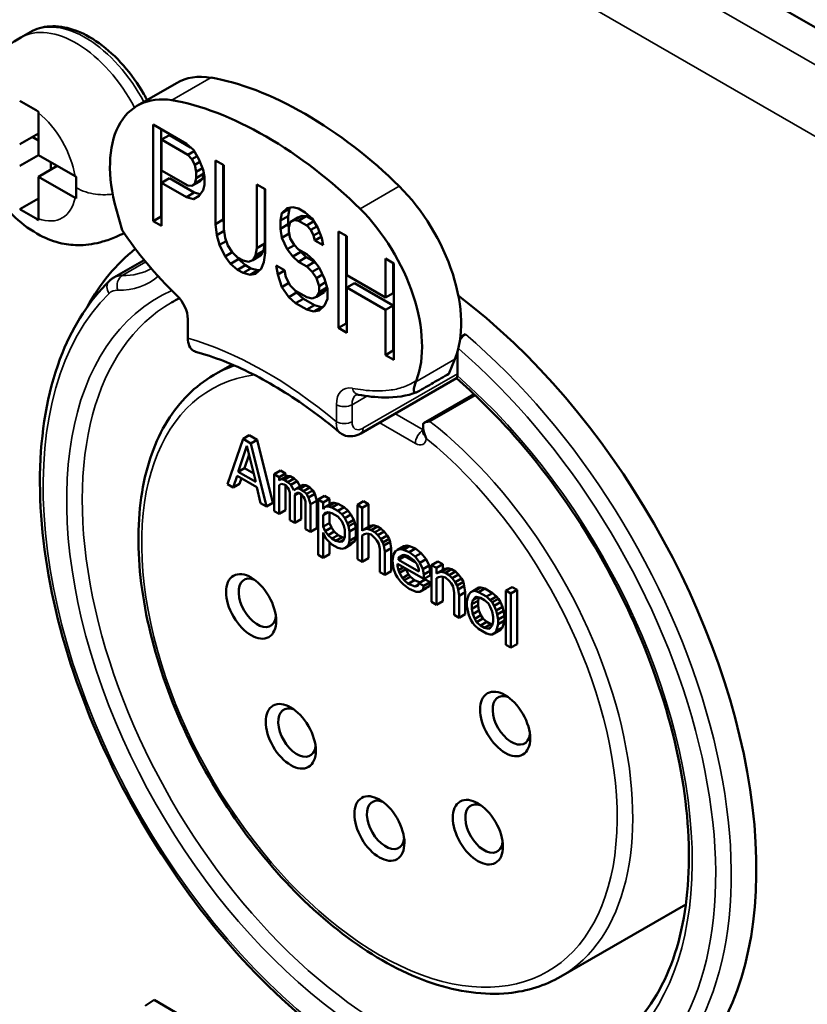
# Model space of a CAD drawing. Header units: millimetres. Extents: x 10 to 634, y 10 to 422.
# Tile 81 of 97: x 347 to 365, y 332 to 354. Entities that reach past the tile are written whole.
import ezdxf

# ---------------------------------------------------------------- set-up
doc = ezdxf.new("R2010")
doc.units = ezdxf.units.MM
doc.header["$LTSCALE"] = 2
doc.layers.add('Visible (ANSI)', color=7, linetype='Continuous', lineweight=50)
doc.layers.add('Visible Narrow (ANSI)', color=7, linetype='Continuous', lineweight=35)

msp = doc.modelspace()

# ---------------------------------------------------------------- linework, layer by layer
at = {"layer": 'Visible (ANSI)'}
for p, q in [((338.299, 368.966), (375.352, 347.574)), ((346.737, 353.495), (346.949, 353.617)), ((350.259, 352.467), (349.376, 351.957)), ((347.138, 350.84), (347.138, 351.795)), ((346.714, 351.085), (347.138, 351.33)), ((347.421, 351.515), (347.421, 351.515)), ((349.734, 349.347), (349.734, 351.527)), ((349.734, 351.527), (350.484, 351.094)), ((349.911, 351.425), (349.911, 349.449)), ((346.997, 351.248), (347.138, 351.166)), ((350.098, 351.289), (349.921, 351.187)), ((350.515, 350.844), (349.921, 351.187)), ((349.921, 351.187), (349.921, 350.491)), ((350.098, 351.289), (350.577, 351.012)), ((350.484, 351.094), (350.64, 350.958)), ((350.658, 350.927), (350.515, 350.844)), ((350.64, 350.958), (350.765, 350.746)), ((346.714, 350.595), (347.138, 350.84)), ((347.965, 350.362), (347.138, 350.84)), ((347.421, 350.676), (347.421, 350.513)), ((347.864, 350.747), (347.864, 350.747)), ((350.609, 350.744), (350.515, 350.844)), ((350.726, 350.812), (350.609, 350.744)), ((350.671, 350.615), (350.609, 350.744)), ((350.79, 350.683), (350.671, 350.615)), ((350.765, 350.746), (350.859, 350.507)), ((351.14, 349.278), (351.14, 350.716)), ((351.14, 350.716), (351.327, 350.607)), ((347.138, 350.35), (347.562, 350.595)), ((349.921, 350.491), (350.515, 350.149)), ((350.702, 350.458), (350.671, 350.615)), ((350.845, 350.54), (350.702, 350.458)), ((350.702, 350.319), (350.702, 350.458)), ((350.859, 350.507), (350.89, 350.35)), ((351.317, 350.613), (351.317, 349.38)), ((351.327, 350.607), (351.327, 349.169)), ((347.138, 349.395), (347.138, 350.35)), ((347.965, 349.872), (347.138, 350.35)), ((350.098, 350.315), (349.921, 350.213)), ((350.484, 349.888), (349.921, 350.213)), ((349.921, 350.213), (349.921, 349.239)), ((350.098, 350.315), (350.66, 349.99)), ((350.785, 350.243), (350.609, 350.141)), ((350.671, 350.198), (350.702, 350.319)), ((350.848, 350.3), (350.671, 350.198)), ((350.876, 350.419), (350.702, 350.319)), ((350.848, 350.3), (350.785, 350.243)), ((350.877, 350.413), (350.848, 350.3)), ((350.89, 350.35), (350.89, 350.164)), ((350.66, 349.99), (350.484, 349.888)), ((350.515, 350.149), (350.609, 350.141)), ((350.609, 350.141), (350.671, 350.198)), ((350.66, 349.99), (350.794, 349.953)), ((350.859, 350.043), (350.765, 349.912)), ((350.89, 350.164), (350.859, 350.043)), ((352.077, 348.736), (352.077, 350.174)), ((352.077, 350.174), (352.265, 350.066)), ((352.254, 350.072), (352.254, 348.839)), ((352.265, 350.066), (352.265, 348.628)), ((346.714, 349.615), (347.138, 349.86)), ((350.64, 349.845), (350.484, 349.888)), ((350.771, 349.92), (350.64, 349.845)), ((350.765, 349.912), (350.64, 349.845)), ((348.895, 349.624), (349.03, 349.139)), ((352.639, 349.525), (352.764, 349.638)), ((352.816, 349.627), (352.639, 349.525)), ((352.764, 349.638), (352.889, 349.659)), ((352.816, 349.627), (352.785, 349.46)), ((352.843, 349.651), (352.816, 349.627)), ((352.889, 349.659), (353.014, 349.633)), ((353.014, 349.633), (353.171, 349.543)), ((353.171, 349.543), (353.327, 349.406)), ((349.911, 349.449), (349.734, 349.347)), ((349.921, 349.239), (349.734, 349.347)), ((349.911, 349.449), (349.921, 349.443)), ((351.317, 349.38), (351.14, 349.278)), ((351.317, 349.38), (351.327, 349.294)), ((352.608, 349.358), (352.639, 349.525)), ((352.785, 349.46), (352.608, 349.358)), ((352.608, 349.172), (352.608, 349.358)), ((352.785, 349.46), (352.785, 349.274)), ((352.827, 349.324), (352.796, 349.203)), ((353.004, 349.426), (352.827, 349.324)), ((352.921, 349.363), (352.827, 349.324)), ((353.097, 349.465), (352.921, 349.363)), ((353.014, 349.355), (352.921, 349.363)), ((353.004, 349.426), (353.097, 349.465)), ((353.191, 349.457), (353.014, 349.355)), ((353.202, 349.247), (353.014, 349.355)), ((353.097, 349.465), (353.191, 349.457)), ((353.191, 349.457), (353.352, 349.364)), ((353.365, 349.341), (353.202, 349.247)), ((353.327, 349.406), (353.452, 349.195)), ((351.171, 349.028), (351.14, 349.278)), ((351.335, 349.122), (351.171, 349.028)), ((351.327, 349.169), (351.358, 348.966)), ((352.785, 349.274), (352.608, 349.172)), ((352.639, 348.968), (352.608, 349.172)), ((352.785, 349.274), (352.796, 349.203)), ((352.796, 349.203), (352.796, 349.11)), ((352.796, 349.11), (352.827, 348.953)), ((353.296, 349.146), (353.202, 349.247)), ((353.434, 349.226), (353.296, 349.146)), ((353.358, 349.017), (353.296, 349.146)), ((353.491, 349.094), (353.358, 349.017)), ((353.452, 349.195), (353.546, 348.956)), ((353.92, 346.93), (353.92, 349.11)), ((353.92, 349.11), (354.108, 349.002)), ((351.234, 348.806), (351.171, 349.028)), ((351.384, 348.893), (351.234, 348.806)), ((351.358, 348.966), (351.421, 348.791)), ((352.805, 349.064), (352.639, 348.968)), ((352.764, 348.711), (352.639, 348.968)), ((352.827, 348.953), (352.921, 348.806)), ((353.389, 348.907), (353.358, 349.017)), ((353.532, 348.989), (353.389, 348.907)), ((353.577, 348.798), (353.389, 348.907)), ((353.546, 348.956), (353.577, 348.798)), ((354.097, 349.008), (354.097, 347.032)), ((354.108, 349.002), (354.108, 348.121)), ((351.358, 348.548), (351.234, 348.806)), ((351.421, 348.791), (351.515, 348.644)), ((351.515, 348.644), (351.64, 348.525)), ((352.046, 348.569), (352.077, 348.736)), ((352.223, 348.671), (352.046, 348.569)), ((352.254, 348.839), (352.077, 348.736)), ((352.223, 348.671), (352.16, 348.568)), ((352.254, 348.839), (352.223, 348.671)), ((352.924, 348.803), (352.764, 348.711)), ((352.889, 348.546), (352.764, 348.711)), ((353.066, 348.648), (352.889, 348.546)), ((352.921, 348.806), (353.014, 348.706)), ((353.014, 348.706), (353.202, 348.597)), ((353.029, 348.697), (353.066, 348.648)), ((353.066, 348.648), (353.191, 348.529)), ((348.84, 348.068), (349.528, 348.465)), ((351.518, 348.641), (351.358, 348.548)), ((351.483, 348.383), (351.358, 348.548)), ((351.66, 348.486), (351.483, 348.383)), ((351.606, 348.557), (351.66, 348.486)), ((351.64, 348.525), (351.765, 348.453)), ((351.66, 348.486), (351.816, 348.349)), ((351.765, 348.453), (351.89, 348.427)), ((351.89, 348.427), (351.983, 348.466)), ((351.983, 348.466), (352.046, 348.569)), ((352.16, 348.568), (351.983, 348.466)), ((352.265, 348.628), (352.233, 348.414)), ((353.014, 348.427), (352.889, 348.546)), ((353.191, 348.529), (353.014, 348.427)), ((353.202, 348.319), (353.014, 348.427)), ((353.191, 348.529), (353.379, 348.421)), ((353.202, 348.597), (353.358, 348.461)), ((353.379, 348.421), (353.202, 348.319)), ((353.358, 348.461), (353.483, 348.296)), ((353.379, 348.421), (353.412, 348.389)), ((354.983, 347.616), (354.983, 348.497)), ((354.983, 348.497), (355.17, 348.389)), ((351.64, 348.247), (351.483, 348.383)), ((351.816, 348.349), (351.64, 348.247)), ((351.765, 348.175), (351.64, 348.247)), ((351.941, 348.277), (351.765, 348.175)), ((351.816, 348.349), (351.941, 348.277)), ((352.098, 348.233), (351.921, 348.131)), ((351.941, 348.277), (352.098, 348.233)), ((352.171, 348.265), (352.046, 348.152)), ((352.098, 348.233), (352.144, 348.241)), ((352.233, 348.414), (352.171, 348.265)), ((352.546, 348.141), (352.514, 348.345)), ((352.514, 348.345), (352.702, 348.237)), ((352.703, 348.232), (352.546, 348.141)), ((352.702, 348.237), (352.733, 348.079)), ((353.327, 348.2), (353.202, 348.319)), ((353.485, 348.292), (353.327, 348.2)), ((353.421, 348.054), (353.327, 348.2)), ((353.483, 348.296), (353.608, 348.038)), ((355.159, 348.395), (355.159, 347.718)), ((355.17, 348.389), (355.17, 346.209)), ((351.921, 348.131), (351.765, 348.175)), ((352.046, 348.152), (351.921, 348.131)), ((352.639, 347.855), (352.546, 348.141)), ((352.733, 348.079), (352.827, 347.886)), ((353.561, 348.135), (353.421, 348.054)), ((353.483, 347.878), (353.421, 348.054)), ((353.608, 348.038), (353.67, 347.817)), ((354.108, 348.121), (354.983, 347.616)), ((352.798, 347.947), (352.639, 347.855)), ((352.796, 347.626), (352.639, 347.855)), ((352.827, 347.886), (352.952, 347.768)), ((352.934, 347.785), (352.972, 347.728)), ((352.952, 347.768), (353.202, 347.623)), ((353.629, 347.963), (353.483, 347.878)), ((353.483, 347.739), (353.483, 347.878)), ((353.66, 347.841), (353.483, 347.739)), ((353.66, 347.841), (353.597, 347.738)), ((353.66, 347.854), (353.66, 347.841)), ((353.67, 347.817), (353.67, 347.585)), ((354.108, 347.842), (354.285, 347.944)), ((354.108, 347.842), (354.108, 346.822)), ((354.983, 347.337), (354.108, 347.842)), ((354.285, 347.944), (355.159, 347.439)), ((352.972, 347.728), (352.796, 347.626)), ((352.952, 347.489), (352.796, 347.626)), ((353.129, 347.591), (352.952, 347.489)), ((352.972, 347.728), (353.129, 347.591)), ((353.129, 347.591), (353.379, 347.447)), ((353.202, 347.623), (353.327, 347.598)), ((353.327, 347.598), (353.421, 347.636)), ((353.421, 347.636), (353.483, 347.739)), ((353.597, 347.738), (353.421, 347.636)), ((353.67, 347.585), (353.608, 347.435)), ((355.159, 347.718), (354.983, 347.616)), ((353.202, 347.345), (352.952, 347.489)), ((353.379, 347.447), (353.202, 347.345)), ((353.358, 347.301), (353.202, 347.345)), ((353.535, 347.403), (353.358, 347.301)), ((353.483, 347.322), (353.358, 347.301)), ((353.379, 347.447), (353.535, 347.403)), ((353.608, 347.435), (353.483, 347.322)), ((353.535, 347.403), (353.581, 347.411)), ((355.159, 347.439), (354.983, 347.337)), ((354.983, 346.317), (354.983, 347.337)), ((355.159, 347.439), (355.159, 346.419)), ((350.515, 347.132), (350.515, 346.701)), ((354.097, 347.032), (353.92, 346.93)), ((354.108, 346.822), (353.92, 346.93)), ((354.097, 347.032), (354.108, 347.026)), ((356.79, 346.788), (356.678, 346.723)), ((355.159, 346.419), (354.983, 346.317)), ((355.159, 346.419), (355.17, 346.413)), ((355.17, 346.209), (354.983, 346.317)), ((356.418, 345.895), (356.553, 346.223)), ((356.613, 345.895), (356.613, 346.397)), ((351.517, 346.102), (351.097, 345.86)), ((356.587, 345.795), (354.423, 344.545)), ((356.98, 345.436), (355.844, 344.78)), ((355.833, 344.706), (355.833, 344.563)), ((351.763, 344.422), (351.409, 343.401)), ((351.904, 344.504), (351.763, 344.422)), ((351.939, 344.32), (351.763, 344.422)), ((352.081, 344.402), (351.904, 344.504)), ((353.947, 344.566), (353.947, 344.566)), ((351.652, 343.678), (351.851, 344.267)), ((351.851, 344.267), (352.05, 343.448)), ((352.081, 344.402), (351.939, 344.32)), ((352.293, 342.891), (351.939, 344.32)), ((352.434, 342.973), (352.081, 344.402)), ((351.794, 343.76), (351.899, 344.071)), ((351.794, 343.76), (351.652, 343.678)), ((352.004, 343.638), (351.794, 343.76)), ((351.542, 343.325), (351.63, 343.587)), ((351.63, 343.587), (352.072, 343.331)), ((352.05, 343.448), (351.652, 343.678)), ((351.683, 343.407), (351.725, 343.532)), ((352.611, 343.705), (352.47, 343.623)), ((352.58, 343.559), (352.47, 343.623)), ((352.47, 343.623), (352.47, 342.789)), ((352.722, 343.641), (352.58, 343.559)), ((352.58, 343.481), (352.58, 343.559)), ((352.722, 343.641), (352.611, 343.705)), ((352.766, 343.589), (352.624, 343.508)), ((352.832, 343.577), (352.691, 343.495)), ((352.722, 343.564), (352.722, 343.641)), ((352.832, 343.577), (352.766, 343.589)), ((352.92, 343.526), (352.779, 343.444)), ((352.92, 343.526), (352.832, 343.577)), ((352.987, 343.462), (352.92, 343.526)), ((351.409, 343.401), (351.542, 343.325)), ((351.683, 343.407), (351.542, 343.325)), ((352.072, 343.331), (352.16, 342.968)), ((352.624, 343.508), (352.58, 343.481)), ((352.58, 343.377), (352.624, 343.403)), ((352.626, 343.403), (352.58, 343.377)), ((352.58, 342.725), (352.58, 343.377)), ((352.691, 343.495), (352.624, 343.508)), ((352.624, 343.403), (352.691, 343.391)), ((352.779, 343.444), (352.691, 343.495)), ((352.691, 343.391), (352.735, 343.366)), ((352.722, 342.807), (352.722, 343.373)), ((352.735, 343.366), (352.779, 343.314)), ((352.845, 343.38), (352.779, 343.444)), ((352.779, 343.314), (352.801, 343.275)), ((352.987, 343.462), (352.845, 343.38)), ((352.912, 343.264), (352.845, 343.38)), ((352.978, 343.303), (352.912, 343.264)), ((353.119, 343.385), (352.978, 343.303)), ((353.044, 343.291), (352.978, 343.303)), ((353.052, 343.346), (352.987, 343.462)), ((353.186, 343.373), (353.044, 343.291)), ((353.186, 343.373), (353.119, 343.385)), ((353.274, 343.322), (353.133, 343.24)), ((353.274, 343.322), (353.186, 343.373)), ((353.34, 343.257), (353.274, 343.322)), ((352.801, 343.275), (352.823, 343.21)), ((352.823, 343.21), (352.823, 342.585)), ((353.024, 343.199), (352.934, 343.147)), ((352.934, 343.147), (352.956, 343.186)), ((352.934, 342.521), (352.934, 343.147)), ((352.956, 343.186), (352.978, 343.199)), ((352.979, 343.199), (352.956, 343.186)), ((352.978, 343.199), (353.022, 343.2)), ((353.022, 343.2), (353.088, 343.161)), ((353.133, 343.24), (353.044, 343.291)), ((353.075, 342.603), (353.075, 343.169)), ((353.088, 343.161), (353.133, 343.11)), ((353.199, 343.176), (353.133, 343.24)), ((353.133, 343.11), (353.155, 343.071)), ((353.34, 343.257), (353.199, 343.176)), ((353.243, 343.098), (353.199, 343.176)), ((353.385, 343.18), (353.243, 343.098)), ((353.287, 342.942), (353.243, 343.098)), ((353.385, 343.18), (353.34, 343.257)), ((353.429, 343.024), (353.385, 343.18)), ((353.606, 343.13), (353.464, 343.049)), ((353.716, 343.067), (353.606, 343.13)), ((352.16, 342.968), (352.293, 342.891)), ((352.434, 342.973), (352.293, 342.891)), ((353.155, 343.071), (353.177, 343.006)), ((353.177, 343.006), (353.177, 342.381)), ((353.429, 343.024), (353.287, 342.942)), ((353.287, 342.317), (353.287, 342.942)), ((353.429, 342.399), (353.429, 343.024)), ((353.575, 342.985), (353.464, 343.049)), ((353.464, 343.049), (353.464, 341.798)), ((353.716, 343.067), (353.575, 342.985)), ((353.575, 342.829), (353.575, 342.985)), ((353.597, 342.868), (353.575, 342.829)), ((353.641, 342.895), (353.597, 342.868)), ((353.782, 342.976), (353.641, 342.895)), ((353.685, 342.895), (353.641, 342.895)), ((353.826, 342.977), (353.685, 342.895)), ((353.773, 342.87), (353.685, 342.895)), ((353.716, 342.938), (353.716, 343.067)), ((353.915, 342.952), (353.773, 342.87)), ((353.906, 342.794), (353.773, 342.87)), ((353.826, 342.977), (353.782, 342.976)), ((353.915, 342.952), (353.826, 342.977)), ((354.047, 342.875), (353.906, 342.794)), ((354.047, 342.875), (353.915, 342.952)), ((354.136, 342.798), (354.047, 342.875)), ((354.489, 343.011), (354.348, 342.929)), ((354.458, 342.866), (354.348, 342.929)), ((354.348, 342.929), (354.348, 341.705)), ((354.6, 342.947), (354.458, 342.866)), ((354.458, 342.344), (354.458, 342.866)), ((354.6, 342.947), (354.489, 343.011)), ((354.6, 342.427), (354.6, 342.947)), ((352.47, 342.789), (352.58, 342.725)), ((352.722, 342.807), (352.58, 342.725)), ((353.688, 342.764), (353.575, 342.698)), ((353.575, 342.698), (353.619, 342.751)), ((353.575, 342.438), (353.575, 342.698)), ((353.619, 342.751), (353.685, 342.765)), ((353.685, 342.765), (353.773, 342.74)), ((353.716, 342.519), (353.716, 342.756)), ((353.773, 342.74), (353.906, 342.663)), ((353.994, 342.717), (353.906, 342.794)), ((353.906, 342.663), (353.994, 342.56)), ((354.136, 342.798), (353.994, 342.717)), ((354.061, 342.626), (353.994, 342.717)), ((354.202, 342.708), (354.061, 342.626)), ((354.202, 342.708), (354.136, 342.798)), ((354.268, 342.591), (354.202, 342.708)), ((352.823, 342.585), (352.934, 342.521)), ((353.075, 342.603), (352.934, 342.521)), ((353.716, 342.519), (353.575, 342.438)), ((353.619, 342.334), (353.575, 342.438)), ((353.76, 342.416), (353.619, 342.334)), ((353.76, 342.416), (353.716, 342.519)), ((353.826, 342.325), (353.76, 342.416)), ((353.994, 342.56), (354.039, 342.457)), ((354.039, 342.457), (354.061, 342.366)), ((354.127, 342.51), (354.061, 342.626)), ((354.268, 342.591), (354.127, 342.51)), ((354.149, 342.445), (354.127, 342.51)), ((354.291, 342.526), (354.149, 342.445)), ((354.171, 342.328), (354.149, 342.445)), ((354.313, 342.41), (354.171, 342.328)), ((354.291, 342.526), (354.268, 342.591)), ((354.313, 342.41), (354.291, 342.526)), ((354.313, 342.201), (354.313, 342.41)), ((354.644, 342.453), (354.503, 342.371)), ((354.71, 342.467), (354.569, 342.385)), ((354.71, 342.467), (354.644, 342.453)), ((354.799, 342.442), (354.657, 342.36)), ((354.799, 342.442), (354.71, 342.467)), ((354.887, 342.391), (354.799, 342.442)), ((353.177, 342.381), (353.287, 342.317)), ((353.429, 342.399), (353.287, 342.317)), ((353.575, 341.734), (353.575, 342.307)), ((353.575, 342.307), (353.597, 342.243)), ((353.597, 342.243), (353.641, 342.165)), ((353.685, 342.244), (353.619, 342.334)), ((353.826, 342.325), (353.685, 342.244)), ((353.773, 342.167), (353.685, 342.244)), ((353.915, 342.248), (353.773, 342.167)), ((353.915, 342.248), (353.826, 342.325)), ((354.003, 342.197), (353.862, 342.116)), ((354.003, 342.197), (353.915, 342.248)), ((354.052, 342.183), (354.003, 342.197)), ((354.061, 342.209), (354.039, 342.144)), ((354.061, 342.366), (354.061, 342.209)), ((354.171, 342.119), (354.171, 342.328)), ((354.313, 342.201), (354.171, 342.119)), ((354.291, 342.11), (354.313, 342.201)), ((354.503, 342.371), (354.458, 342.344)), ((354.458, 342.24), (354.503, 342.267)), ((354.506, 342.267), (354.458, 342.24)), ((354.458, 341.641), (354.458, 342.24)), ((354.569, 342.385), (354.503, 342.371)), ((354.503, 342.267), (354.569, 342.281)), ((354.657, 342.36), (354.569, 342.385)), ((354.569, 342.281), (354.657, 342.256)), ((354.6, 341.722), (354.6, 342.272)), ((354.746, 342.309), (354.657, 342.36)), ((354.657, 342.256), (354.746, 342.179)), ((354.887, 342.391), (354.746, 342.309)), ((354.812, 342.245), (354.746, 342.309)), ((354.953, 342.326), (354.812, 342.245)), ((354.878, 342.154), (354.812, 342.245)), ((355.02, 342.236), (354.878, 342.154)), ((354.953, 342.326), (354.887, 342.391)), ((355.02, 342.236), (354.953, 342.326)), ((355.064, 342.158), (355.02, 342.236)), ((353.641, 342.165), (353.685, 342.113)), ((353.685, 342.113), (353.773, 342.036)), ((353.716, 341.816), (353.716, 342.086)), ((353.862, 342.116), (353.773, 342.167)), ((353.773, 342.036), (353.906, 341.96)), ((353.95, 342.091), (353.862, 342.116)), ((354.037, 342.141), (353.95, 342.091)), ((354.017, 342.104), (353.95, 342.091)), ((354.039, 342.144), (354.017, 342.104)), ((354.202, 342.03), (354.061, 341.949)), ((354.061, 341.949), (354.149, 342.028)), ((354.149, 342.028), (354.171, 342.119)), ((354.291, 342.11), (354.149, 342.028)), ((354.202, 342.03), (354.291, 342.11)), ((354.746, 342.179), (354.79, 342.127)), ((354.79, 342.127), (354.834, 342.049)), ((354.834, 342.049), (354.856, 341.932)), ((354.922, 342.077), (354.878, 342.154)), ((355.064, 342.158), (354.922, 342.077)), ((354.945, 342.012), (354.922, 342.077)), ((355.086, 342.093), (354.945, 342.012)), ((354.967, 341.869), (354.945, 342.012)), ((355.086, 342.093), (355.064, 342.158)), ((355.108, 341.95), (355.086, 342.093)), ((355.395, 341.993), (355.254, 341.911)), ((355.462, 342.007), (355.32, 341.925)), ((355.528, 341.994), (355.387, 341.913)), ((355.462, 342.007), (355.395, 341.993)), ((355.528, 341.994), (355.462, 342.007)), ((355.661, 341.944), (355.528, 341.994)), ((353.464, 341.798), (353.575, 341.734)), ((353.716, 341.816), (353.575, 341.734)), ((353.906, 341.96), (353.994, 341.935)), ((353.994, 341.935), (354.061, 341.949)), ((354.856, 341.932), (354.856, 341.411)), ((355.108, 341.95), (354.967, 341.869)), ((354.967, 341.347), (354.967, 341.869)), ((355.108, 341.429), (355.108, 341.95)), ((355.166, 341.806), (355.143, 341.662)), ((355.21, 341.885), (355.166, 341.806)), ((355.254, 341.911), (355.21, 341.885)), ((355.32, 341.925), (355.254, 341.911)), ((355.412, 341.795), (355.276, 341.716)), ((355.417, 341.772), (355.276, 341.69)), ((355.276, 341.716), (355.298, 341.755)), ((355.298, 341.755), (355.364, 341.795)), ((355.367, 341.795), (355.298, 341.755)), ((355.387, 341.913), (355.32, 341.925)), ((355.364, 341.795), (355.409, 341.796)), ((355.519, 341.862), (355.387, 341.913)), ((355.409, 341.796), (355.497, 341.771)), ((355.417, 341.772), (355.417, 341.793)), ((355.654, 341.635), (355.417, 341.772)), ((355.497, 341.771), (355.63, 341.668)), ((355.661, 341.944), (355.519, 341.862)), ((355.652, 341.76), (355.519, 341.862)), ((355.793, 341.841), (355.652, 341.76)), ((355.762, 341.618), (355.652, 341.76)), ((355.793, 341.841), (355.661, 341.944)), ((355.904, 341.699), (355.793, 341.841)), ((354.348, 341.705), (354.458, 341.641)), ((354.6, 341.722), (354.458, 341.641)), ((355.143, 341.662), (355.166, 341.493)), ((355.254, 341.546), (355.254, 341.598)), ((355.254, 341.598), (355.851, 341.254)), ((355.299, 341.572), (355.254, 341.546)), ((355.276, 341.455), (355.254, 341.546)), ((355.276, 341.69), (355.276, 341.716)), ((355.74, 341.422), (355.276, 341.69)), ((355.389, 341.521), (355.276, 341.455)), ((355.63, 341.668), (355.696, 341.578)), ((355.696, 341.578), (355.74, 341.474)), ((355.904, 341.699), (355.762, 341.618)), ((355.828, 341.475), (355.762, 341.618)), ((355.97, 341.557), (355.828, 341.475)), ((355.97, 341.557), (355.904, 341.699)), ((355.992, 341.44), (355.97, 341.557)), ((356.169, 341.651), (356.027, 341.569)), ((356.138, 341.505), (356.027, 341.569)), ((356.027, 341.569), (356.027, 340.735)), ((356.279, 341.587), (356.138, 341.505)), ((356.279, 341.587), (356.169, 341.651)), ((356.279, 341.458), (356.279, 341.587)), ((354.856, 341.411), (354.967, 341.347)), ((355.108, 341.429), (354.967, 341.347)), ((355.166, 341.493), (355.21, 341.363)), ((355.21, 341.363), (355.254, 341.286)), ((355.298, 341.391), (355.276, 341.455)), ((355.44, 341.472), (355.298, 341.391)), ((355.364, 341.274), (355.298, 341.391)), ((355.506, 341.356), (355.364, 341.274)), ((355.55, 341.304), (355.409, 341.223)), ((355.44, 341.472), (355.431, 341.496)), ((355.506, 341.356), (355.44, 341.472)), ((355.55, 341.304), (355.506, 341.356)), ((355.638, 341.227), (355.55, 341.304)), ((355.74, 341.474), (355.74, 341.422)), ((355.851, 341.358), (355.828, 341.475)), ((355.992, 341.44), (355.851, 341.358)), ((355.851, 341.254), (355.851, 341.358)), ((355.992, 341.336), (355.851, 341.254)), ((355.992, 341.336), (355.992, 341.44)), ((356.138, 341.375), (356.138, 341.505)), ((356.182, 341.401), (356.138, 341.375)), ((356.185, 341.298), (356.138, 341.271)), ((356.138, 341.271), (356.182, 341.297)), ((356.323, 341.483), (356.182, 341.401)), ((356.248, 341.415), (356.182, 341.401)), ((356.182, 341.297), (356.248, 341.311)), ((356.39, 341.497), (356.248, 341.415)), ((356.337, 341.39), (356.248, 341.415)), ((356.248, 341.311), (356.337, 341.286)), ((356.279, 340.753), (356.279, 341.302)), ((356.39, 341.497), (356.323, 341.483)), ((356.478, 341.472), (356.337, 341.39)), ((356.425, 341.339), (356.337, 341.39)), ((356.478, 341.472), (356.39, 341.497)), ((356.567, 341.421), (356.425, 341.339)), ((356.491, 341.275), (356.425, 341.339)), ((356.567, 341.421), (356.478, 341.472)), ((356.633, 341.357), (356.491, 341.275)), ((356.633, 341.357), (356.567, 341.421)), ((356.699, 341.266), (356.633, 341.357)), ((355.254, 341.286), (355.32, 341.195)), ((355.32, 341.195), (355.387, 341.131)), ((355.409, 341.223), (355.364, 341.274)), ((355.387, 341.131), (355.519, 341.028)), ((355.497, 341.145), (355.409, 341.223)), ((355.638, 341.227), (355.497, 341.145)), ((355.652, 341.082), (355.497, 341.145)), ((355.764, 341.176), (355.638, 341.227)), ((355.728, 341.126), (355.652, 341.082)), ((355.718, 341.096), (355.652, 341.082)), ((355.74, 341.161), (355.718, 341.096)), ((355.882, 341.243), (355.74, 341.161)), ((355.851, 341.098), (355.74, 341.161)), ((355.828, 341.006), (355.851, 341.098)), ((355.97, 341.088), (355.828, 341.006)), ((355.992, 341.179), (355.851, 341.098)), ((355.992, 341.179), (355.882, 341.243)), ((355.904, 341.048), (355.97, 341.088)), ((355.97, 341.088), (355.992, 341.179)), ((356.138, 340.671), (356.138, 341.271)), ((356.337, 341.286), (356.425, 341.209)), ((356.425, 341.209), (356.469, 341.157)), ((356.469, 341.157), (356.513, 341.08)), ((356.558, 341.185), (356.491, 341.275)), ((356.513, 341.08), (356.536, 340.937)), ((356.699, 341.266), (356.558, 341.185)), ((356.602, 341.107), (356.558, 341.185)), ((356.743, 341.189), (356.602, 341.107)), ((356.624, 341.016), (356.602, 341.107)), ((356.765, 341.098), (356.624, 341.016)), ((356.743, 341.189), (356.699, 341.266)), ((356.765, 341.098), (356.743, 341.189)), ((356.787, 340.955), (356.765, 341.098)), ((355.519, 341.028), (355.674, 340.965)), ((355.674, 340.965), (355.762, 340.966)), ((355.904, 341.048), (355.762, 340.966)), ((355.762, 340.966), (355.828, 341.006)), ((356.536, 340.937), (356.536, 340.442)), ((356.646, 340.873), (356.624, 341.016)), ((356.787, 340.955), (356.646, 340.873)), ((356.646, 340.378), (356.646, 340.873)), ((356.787, 340.459), (356.787, 340.955)), ((356.867, 340.902), (356.845, 340.836)), ((356.911, 340.954), (356.867, 340.902)), ((356.955, 340.981), (356.911, 340.954)), ((357.097, 341.063), (356.955, 340.981)), ((357, 340.982), (356.955, 340.981)), ((357.141, 341.063), (357, 340.982)), ((357.088, 340.957), (357, 340.982)), ((357, 340.825), (357.044, 340.852)), ((357.045, 340.851), (357, 340.825)), ((357.044, 340.852), (357.132, 340.827)), ((357.229, 341.038), (357.088, 340.957)), ((357.265, 340.854), (357.088, 340.957)), ((357.141, 341.063), (357.097, 341.063)), ((357.229, 341.038), (357.141, 341.063)), ((357.406, 340.936), (357.229, 341.038)), ((357.406, 340.936), (357.265, 340.854)), ((357.353, 340.777), (357.265, 340.854)), ((357.495, 340.859), (357.353, 340.777)), ((357.495, 340.859), (357.406, 340.936)), ((357.539, 340.807), (357.495, 340.859)), ((357.848, 341.072), (357.707, 340.99)), ((357.817, 340.926), (357.707, 340.99)), ((357.707, 340.99), (357.707, 339.765)), ((357.959, 341.008), (357.817, 340.926)), ((357.817, 339.702), (357.817, 340.926)), ((357.959, 341.008), (357.848, 341.072)), ((357.959, 339.783), (357.959, 341.008)), ((356.027, 340.735), (356.138, 340.671)), ((356.279, 340.753), (356.138, 340.671)), ((356.845, 340.836), (356.823, 340.745)), ((356.823, 340.745), (356.823, 340.641)), ((356.823, 340.641), (356.867, 340.433)), ((356.933, 340.681), (356.955, 340.772)), ((357.075, 340.763), (356.933, 340.681)), ((356.933, 340.577), (356.933, 340.681)), ((357.075, 340.658), (356.933, 340.577)), ((357.077, 340.842), (356.955, 340.772)), ((356.955, 340.772), (357, 340.825)), ((357.075, 340.763), (357.093, 340.838)), ((357.075, 340.658), (357.075, 340.763)), ((357.097, 340.541), (357.075, 340.658)), ((357.132, 340.827), (357.221, 340.776)), ((357.221, 340.776), (357.309, 340.699)), ((357.309, 340.699), (357.353, 340.621)), ((357.397, 340.726), (357.353, 340.777)), ((357.539, 340.807), (357.397, 340.726)), ((357.442, 340.648), (357.397, 340.726)), ((357.583, 340.73), (357.442, 340.648)), ((357.486, 340.544), (357.442, 340.648)), ((357.583, 340.73), (357.539, 340.807)), ((357.627, 340.626), (357.583, 340.73)), ((356.536, 340.442), (356.646, 340.378)), ((356.787, 340.459), (356.646, 340.378)), ((356.867, 340.433), (356.911, 340.329)), ((356.955, 340.46), (356.933, 340.577)), ((357.097, 340.541), (356.955, 340.46)), ((357, 340.356), (356.955, 340.46)), ((357.141, 340.438), (357, 340.356)), ((357.141, 340.438), (357.097, 340.541)), ((357.185, 340.36), (357.141, 340.438)), ((357.353, 340.621), (357.397, 340.517)), ((357.397, 340.517), (357.419, 340.4)), ((357.627, 340.626), (357.486, 340.544)), ((357.508, 340.454), (357.486, 340.544)), ((357.649, 340.535), (357.508, 340.454)), ((357.53, 340.337), (357.508, 340.454)), ((357.671, 340.418), (357.53, 340.337)), ((357.649, 340.535), (357.627, 340.626)), ((357.671, 340.418), (357.649, 340.535)), ((357.671, 340.314), (357.671, 340.418)), ((356.911, 340.329), (356.955, 340.251)), ((356.955, 340.251), (357, 340.2)), ((357.044, 340.278), (357, 340.356)), ((357, 340.2), (357.088, 340.123)), ((357.185, 340.36), (357.044, 340.278)), ((357.132, 340.201), (357.044, 340.278)), ((357.274, 340.283), (357.132, 340.201)), ((357.221, 340.15), (357.132, 340.201)), ((357.274, 340.283), (357.185, 340.36)), ((357.362, 340.232), (357.221, 340.15)), ((357.362, 340.232), (357.274, 340.283)), ((357.397, 340.205), (357.353, 340.152)), ((357.401, 340.221), (357.362, 340.232)), ((357.419, 340.296), (357.397, 340.205)), ((357.419, 340.4), (357.419, 340.296)), ((357.486, 340.075), (357.53, 340.232)), ((357.53, 340.232), (357.53, 340.337)), ((357.671, 340.314), (357.53, 340.232)), ((357.627, 340.157), (357.671, 340.314)), ((357.088, 340.123), (357.265, 340.021)), ((357.309, 340.125), (357.221, 340.15)), ((357.265, 340.021), (357.353, 339.996)), ((357.353, 340.152), (357.309, 340.125)), ((357.353, 339.996), (357.397, 339.996)), ((357.539, 340.078), (357.397, 339.996)), ((357.397, 339.996), (357.442, 340.023)), ((357.583, 340.104), (357.442, 340.023)), ((357.442, 340.023), (357.486, 340.075)), ((357.627, 340.157), (357.486, 340.075)), ((357.539, 340.078), (357.583, 340.104)), ((357.583, 340.104), (357.627, 340.157)), ((357.707, 339.765), (357.817, 339.702)), ((357.959, 339.783), (357.817, 339.702)), ((361.774, 333.895), (358.947, 332.263)), ((349.754, 331.734), (349.548, 331.602)), ((349.754, 331.734), (350.577, 331.259))]:
    msp.add_line(p, q, dxfattribs=at)
for centre, major_axis, ratio, start_param, end_param in [((351.759, 349.869), (-1.5, 2.598), 0.57735, 5.844208, 6.283185), ((350.876, 349.359), (-1.5, 2.598), 0.57735, 5.844208, 7.435103), ((354.573, 348.245), (1.5, -2.598), 0.57735, 0.418879, 2.009774), ((353.689, 347.734), (-1.5, 2.598), 0.57735, 3.58007, 5.151367), ((351.557, 348.629), (2.976, -2.716), 0.393641, 4.131704, 4.63943), ((355.411, 339.286), (-5.625, 9.743), 0.57735, 0.085156, 0.3378), ((350.161, 347.336), (0.25, -0.433), 0.57735, 0.785398, 2.032576), ((355.411, 339.286), (5.625, -9.743), 0.57735, 5.945386, 8.485703), ((355.855, 346.278), (-0.313, -0.867), 0.02463, 0.870691, 0.924546), ((356.437, 345.997), (-0.125, 0.217), 0.57735, 3.687547, 3.926991), ((352.088, 340.715), (0.3, -0.52), 0.57735, 2.511455, 6.913323), ((357.83, 338.057), (0.3, -0.52), 0.57735, 2.511455, 6.913323), ((352.983, 337.779), (0.3, -0.52), 0.57735, 2.511455, 6.913323), ((354.987, 335.694), (0.3, -0.52), 0.57735, 2.511455, 6.913323), ((357.212, 335.611), (0.3, -0.52), 0.57735, 2.511455, 6.913323)]:
    msp.add_ellipse(centre, major_axis=major_axis, ratio=ratio, start_param=start_param, end_param=end_param, dxfattribs=at)
for centre, major_axis in [((351.946, 340.633), (-0.4, 0.693)), ((357.688, 337.975), (-0.4, 0.693)), ((352.842, 337.697), (0.4, -0.693)), ((354.846, 335.612), (0.4, -0.693)), ((357.071, 335.529), (0.4, -0.693))]:
    msp.add_ellipse(centre, major_axis=major_axis, ratio=0.57735, dxfattribs=at)
for points, knots in [([(346.949, 353.617), (347.083, 353.695), (347.236, 353.739), (347.567, 353.76), (347.746, 353.733), (348.121, 353.608), (348.318, 353.504), (348.702, 353.229), (348.889, 353.058), (349.231, 352.668), (349.387, 352.449), (349.546, 352.174), (349.571, 352.129), (349.595, 352.084)], [0.785398, 0.785398, 0.785398, 0.785398, 1.06302, 1.06302, 1.362051, 1.362051, 1.689949, 1.689949, 2.023561, 2.023561, 2.355068, 2.355068, 2.418908, 2.418908, 2.418908, 2.418908]), ([(345.582, 351.689), (345.582, 351.942), (345.624, 352.191), (345.761, 352.526), (345.811, 352.625), (345.968, 352.868), (346.093, 353.011), (346.343, 353.235), (346.466, 353.325), (346.639, 353.437), (346.688, 353.466), (346.737, 353.495)], [0, 0, 0, 0, 0.0833162, 0.0833162, 0.1186386, 0.1186386, 0.1743353, 0.1743353, 0.2195117, 0.2195117, 0.2370338, 0.2370338, 0.2370338, 0.2370338]), ([(347.138, 351.82), (347.103, 351.84), (347.065, 351.861), (346.997, 351.901), (346.961, 351.922), (346.891, 351.962), (346.855, 351.983), (346.787, 352.022), (346.749, 352.044), (346.714, 352.065)], [0.00000304, 0.00000304, 0.00000304, 0.00000304, 0.01481372, 0.01481372, 0.03051793, 0.03051793, 0.04622376, 0.04622376, 0.06103537, 0.06103537, 0.06103537, 0.06103537]), ([(347.138, 351.82), (347.138, 351.815), (347.138, 351.811), (347.138, 351.807), (347.138, 351.803), (347.138, 351.799), (347.138, 351.795)], [0.0000147, 0.0000147, 0.0000147, 0.0000147, 0.5, 0.5, 0.5, 1, 1, 1, 1]), ([(349.073, 349.075), (349.015, 349.046), (348.956, 349.018), (348.797, 348.949), (348.693, 348.911), (348.422, 348.833), (348.25, 348.806), (347.942, 348.799), (347.802, 348.813), (347.497, 348.879), (347.334, 348.941), (346.979, 349.127), (346.788, 349.266), (346.426, 349.607), (346.253, 349.816), (345.969, 350.255), (345.852, 350.49), (345.679, 350.959), (345.621, 351.199), (345.587, 351.519), (345.582, 351.604), (345.582, 351.689)], [0.0190591, 0.0190591, 0.0190591, 0.0190591, 0.0386803, 0.0386803, 0.0714986, 0.0714986, 0.1233914, 0.1233914, 0.1688781, 0.1688781, 0.2268565, 0.2268565, 0.3019716, 0.3019716, 0.3824403, 0.3824403, 0.4591674, 0.4591674, 0.5349405, 0.5349405, 0.5628932, 0.5628932, 0.5628932, 0.5628932]), ([(347.965, 350.362), (347.969, 350.36), (347.972, 350.358), (347.976, 350.356), (347.98, 350.354), (347.983, 350.352), (347.987, 350.35)], [0, 0, 0, 0, 0.5, 0.5, 0.5, 0.9999926, 0.9999926, 0.9999926, 0.9999926]), ([(347.987, 350.105), (347.987, 350.147), (347.987, 350.188), (347.987, 350.229), (347.987, 350.27), (347.987, 350.31), (347.987, 350.35)], [0, 0, 0, 0, 0.5, 0.5, 0.5, 0.9999998, 0.9999998, 0.9999998, 0.9999998]), ([(347.987, 349.86), (347.987, 349.9), (347.987, 349.94), (347.987, 349.981), (347.987, 350.022), (347.987, 350.063), (347.987, 350.105)], [0.0000002, 0.0000002, 0.0000002, 0.0000002, 0.5, 0.5, 0.5, 1, 1, 1, 1]), ([(347.987, 349.86), (347.983, 349.862), (347.98, 349.864), (347.976, 349.866), (347.972, 349.868), (347.969, 349.87), (347.965, 349.872)], [0.0000074, 0.0000074, 0.0000074, 0.0000074, 0.5, 0.5, 0.5, 1, 1, 1, 1]), ([(346.714, 349.615), (346.749, 349.595), (346.787, 349.573), (346.855, 349.533), (346.891, 349.513), (346.961, 349.472), (346.997, 349.452), (347.065, 349.412), (347.103, 349.39), (347.138, 349.37)], [0.00000304, 0.00000304, 0.00000304, 0.00000304, 0.01481372, 0.01481372, 0.03051793, 0.03051793, 0.04622376, 0.04622376, 0.06103537, 0.06103537, 0.06103537, 0.06103537]), ([(347.138, 349.395), (347.138, 349.391), (347.138, 349.386), (347.138, 349.382), (347.138, 349.378), (347.138, 349.374), (347.138, 349.37)], [0, 0, 0, 0, 0.5, 0.5, 0.5, 0.9999853, 0.9999853, 0.9999853, 0.9999853]), ([(359.613, 329.155), (358.942, 328.969), (358.201, 328.95), (356.628, 329.239), (355.792, 329.559), (354.119, 330.51), (353.282, 331.144), (351.697, 332.657), (350.949, 333.536), (349.617, 335.449), (349.032, 336.482), (348.083, 338.601), (347.72, 339.687), (347.25, 341.804), (347.145, 342.835), (347.208, 344.74), (347.377, 345.614), (347.939, 347.005), (348.295, 347.555), (348.738, 347.99)], [0.933414, 0.933414, 0.933414, 0.933414, 1.24242, 1.24242, 1.562785, 1.562785, 1.886628, 1.886628, 2.210048, 2.210048, 2.532953, 2.532953, 2.855885, 2.855885, 3.179371, 3.179371, 3.503161, 3.503161, 3.778975, 3.778975, 3.778975, 3.778975]), ([(348.738, 347.99), (348.744, 347.996), (348.751, 348.002), (348.763, 348.013), (348.77, 348.019), (348.783, 348.03), (348.79, 348.035), (348.804, 348.045), (348.811, 348.05), (348.825, 348.059), (348.832, 348.063), (348.84, 348.068)], [3.7789748, 3.7789748, 3.7789748, 3.7789748, 3.808578, 3.808578, 3.8381812, 3.8381812, 3.8677844, 3.8677844, 3.8973876, 3.8973876, 3.9269908, 3.9269908, 3.9269908, 3.9269908]), ([(350.693, 346.393), (350.674, 346.398), (350.656, 346.405), (350.603, 346.437), (350.568, 346.479), (350.527, 346.571), (350.515, 346.638), (350.515, 346.701)], [-0.14528131, -0.14528131, -0.14528131, -0.14528131, -0.13609429, -0.13609429, -0.11328401, -0.11328401, -0.0901515, -0.0901515, -0.0901515, -0.0901515]), ([(356.79, 346.788), (356.769, 346.775), (356.743, 346.754), (356.705, 346.713), (356.685, 346.687), (356.67, 346.662)], [0, 0, 0, 0, 0.00917656, 0.00917656, 0.01773685, 0.01773685, 0.01773685, 0.01773685]), ([(353.947, 344.566), (353.729, 344.749), (353.509, 344.921), (353.068, 345.241), (352.847, 345.39), (352.406, 345.66), (352.186, 345.783), (351.75, 346.003), (351.534, 346.099), (351.108, 346.266), (350.898, 346.336), (350.692, 346.392)], [1.3467177, 1.3467177, 1.3467177, 1.3467177, 1.4427943, 1.4427943, 1.5388708, 1.5388708, 1.6349474, 1.6349474, 1.7310239, 1.7310239, 1.8271005, 1.8271005, 1.8271005, 1.8271005]), ([(351.097, 345.86), (350.678, 345.618), (350.324, 345.266), (349.772, 344.373), (349.58, 343.826), (349.377, 342.585), (349.372, 341.886), (349.554, 340.415), (349.742, 339.644), (350.289, 338.11), (350.648, 337.348), (351.499, 335.907), (351.991, 335.228), (353.063, 334.021), (353.641, 333.493), (354.831, 332.641), (355.442, 332.318), (356.636, 331.916), (357.219, 331.837), (358.189, 331.932), (358.591, 332.058), (358.947, 332.263)], [2.356194, 2.356194, 2.356194, 2.356194, 2.657338, 2.657338, 2.970428, 2.970428, 3.294626, 3.294626, 3.619907, 3.619907, 3.944284, 3.944284, 4.268298, 4.268298, 4.592757, 4.592757, 4.918107, 4.918107, 5.241749, 5.241749, 5.497787, 5.497787, 5.497787, 5.497787]), ([(355.71, 345.486), (355.829, 345.554), (355.947, 345.622), (356.182, 345.759), (356.3, 345.827), (356.418, 345.895)], [-0.10010348, -0.10010348, -0.10010348, -0.10010348, -0.05010368, -0.05010368, -0.00010387, -0.00010387, -0.00010387, -0.00010387]), ([(359.897, 330.618), (360.418, 330.918), (360.851, 331.372), (361.488, 332.535), (361.699, 333.233), (361.88, 334.8), (361.856, 335.663), (361.578, 337.477), (361.325, 338.427), (360.612, 340.321), (360.152, 341.263), (359.071, 343.041), (358.451, 343.876), (357.398, 345.042), (356.996, 345.437), (356.585, 345.794)], [5.497787, 5.497787, 5.497787, 5.497787, 5.835306, 5.835306, 6.158673, 6.158673, 6.474659, 6.474659, 6.790589, 6.790589, 7.107249, 7.107249, 7.424143, 7.424143, 7.607296, 7.607296, 7.607296, 7.607296]), ([(356.608, 345.849), (356.604, 345.833), (356.601, 345.82), (356.593, 345.802), (356.59, 345.797), (356.587, 345.795)], [-0.05357097, -0.05357097, -0.05357097, -0.05357097, -0.0448196, -0.0448196, -0.03581373, -0.03581373, -0.03581373, -0.03581373]), ([(355.71, 345.486), (355.704, 345.482), (355.698, 345.479), (355.686, 345.474), (355.681, 345.472), (355.663, 345.468), (355.654, 345.469), (355.634, 345.478), (355.626, 345.492), (355.618, 345.569), (355.648, 345.657), (355.67, 345.713)], [0.00007048, 0.00007048, 0.00007048, 0.00007048, 0.00272757, 0.00272757, 0.00565698, 0.00565698, 0.01245155, 0.01245155, 0.02414497, 0.02414497, 0.05250384, 0.05250384, 0.05250384, 0.05250384]), ([(354.33, 345.422), (354.33, 345.422), (354.33, 345.422), (354.331, 345.422), (354.332, 345.422), (354.334, 345.423), (354.336, 345.423), (354.341, 345.423), (354.345, 345.423), (354.354, 345.423), (354.359, 345.422), (354.365, 345.421)], [3.9269908, 3.9269908, 3.9269908, 3.9269908, 4.0193476, 4.0193476, 4.1117043, 4.1117043, 4.204061, 4.204061, 4.2964178, 4.2964178, 4.3887745, 4.3887745, 4.3887745, 4.3887745]), ([(355.689, 345.475), (355.461, 345.387), (355.215, 345.356), (354.768, 345.36), (354.568, 345.382), (354.365, 345.421)], [0, 0, 0, 0, 0.1119905, 0.1119905, 0.1997526, 0.1997526, 0.1997526, 0.1997526]), ([(355.886, 344.474), (355.874, 344.502), (355.864, 344.531), (355.844, 344.599), (355.836, 344.641), (355.832, 344.714), (355.833, 344.747), (355.841, 344.778)], [-0.09705718, -0.09705718, -0.09705718, -0.09705718, -0.08802129, -0.08802129, -0.07554194, -0.07554194, -0.06528235, -0.06528235, -0.06528235, -0.06528235]), ([(355.841, 344.778), (355.855, 344.785), (355.87, 344.791), (355.886, 344.796), (355.902, 344.802), (355.918, 344.806), (355.936, 344.809), (355.953, 344.812), (355.971, 344.814), (355.989, 344.815)], [0, 0, 0, 0, 0.333333, 0.333333, 0.333333, 0.666667, 0.666667, 0.666667, 1, 1, 1, 1]), ([(354.423, 344.545), (354.368, 344.514), (354.309, 344.492), (354.193, 344.475), (354.135, 344.478), (354.038, 344.507), (353.995, 344.528), (353.955, 344.559), (353.951, 344.563), (353.947, 344.566)], [0, 0, 0, 0, 0.02025823, 0.02025823, 0.03863449, 0.03863449, 0.05377112, 0.05377112, 0.05548382, 0.05548382, 0.05548382, 0.05548382]), ([(355.833, 344.563), (355.833, 344.559), (355.833, 344.557), (355.833, 344.557), (355.833, 344.557), (355.833, 344.557)], [0, 0, 0, 0, 0.1570796, 0.1570796, 0.1723322, 0.1723322, 0.1723322, 0.1723322]), ([(355.905, 344.432), (355.904, 344.433), (355.904, 344.434), (355.897, 344.448), (355.892, 344.461), (355.886, 344.474)], [-0.083142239, -0.083142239, -0.083142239, -0.083142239, -0.082829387, -0.082829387, -0.078752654, -0.078752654, -0.078752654, -0.078752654])]:
    msp.add_open_spline(points, degree=3, knots=knots, dxfattribs=at)
for points in [[(355.293, 350.133), (354.663, 350.76), (353.166, 351.913), (351.67, 352.488), (351.039, 352.589)], [(354.409, 349.622), (353.779, 350.249), (352.282, 351.403), (350.786, 351.977), (350.155, 352.078)], [(350.327, 347.601), (350.266, 347.571), (350.206, 347.539), (350.147, 347.505)], [(355.844, 344.78), (355.843, 344.78), (355.842, 344.779), (355.841, 344.778)]]:
    msp.add_open_spline(points, degree=3, dxfattribs=at)
at = {"layer": 'Visible Narrow (ANSI)'}
for p, q in [((372.817, 348.192), (339.395, 367.488)), ((371.94, 347.08), (338.7, 366.271)), ((351.039, 352.589), (350.155, 352.078)), ((354.409, 349.622), (355.293, 350.133)), ((349.563, 348.422), (349.031, 348.114)), ((355.67, 345.713), (356.553, 346.223)), ((354.474, 344.66), (356.613, 345.895)), ((354.227, 345.193), (354.565, 345.388)), ((357.013, 345.406), (355.989, 344.815)), ((353.873, 344.81), (353.873, 345.193)), ((354.227, 345.193), (354.227, 344.81)), ((355.197, 344.993), (355.833, 344.626)), ((355.659, 344.318), (354.844, 344.789))]:
    msp.add_line(p, q, dxfattribs=at)
for centre, major_axis, ratio, start_param, end_param in [((348.199, 351.452), (-1.25, 2.165), 0.57735, 4.651794, 6.283185), ((347.987, 351.33), (-1.25, 2.165), 0.57735, 4.650643, 6.283166), ((346.926, 350.717), (-0.75, 1.299), 0.57735, 4.128349, 5.296429), ((346.926, 350.717), (0.75, -1.299), 0.57735, 5.699145, 6.867226), ((347.951, 351.309), (1.75, -3.031), 0.57735, 5.949291, 6.277189), ((348.913, 347.812), (-0.175, 0.178), 0.807569, 0, 1.365181), ((349.34, 347.202), (-0.5, 0.866), 0.57735, 5.949291, 6.283185), ((349.108, 347.886), (-0.004, -0.25), 0.771404, 3.575594, 5.14639), ((347.775, 351.207), (1.875, -3.248), 0.57735, 5.949291, 6.393849), ((354.846, 338.96), (-5, 8.66), 0.57735, 6.223423, 11.529029), ((349.163, 347.099), (-0.375, 0.65), 0.57735, 5.949291, 6.431201), ((354.846, 338.96), (5.375, -9.31), 0.57735, 3.289609, 6.135169), ((355.022, 339.062), (-4.875, 8.444), 0.57735, 0, 3.141593), ((352.282, 337.48), (5.175, -8.963), 0.57735, 2.137053, 2.600153), ((355.022, 339.062), (5.5, -9.526), 0.57735, 0.148016, 2.126918), ((354.846, 338.96), (5.375, -9.31), 0.57735, 0.148016, 2.119156), ((355.022, 339.062), (-3.925, 6.798), 0.57735, 6.167357, 6.283185), ((354.846, 338.96), (3.8, -6.582), 0.57735, 2.910837, 8.440967), ((354.404, 344.887), (-0.375, 0.65), 0.57735, 5.821402, 7.068583), ((354.412, 345.667), (-0.047, -0.246), 0.730976, 5.274645, 6.283185), ((354.58, 344.989), (-0.25, 0.433), 0.57735, 0, 0.785398), ((354.05, 345.295), (-0.25, 0), 0.57735, 0.785398, 2.356194), ((354.05, 344.912), (-0.25, 0), 0.57735, 0.785398, 2.356194), ((354.474, 344.952), (-0.17, -0.31), 0.577543, 5.472261, 7.04379), ((354.298, 344.762), (0.125, -0.217), 0.57735, 6.283174, 7.068583), ((355.022, 339.062), (3.925, -6.798), 0.57735, 0, 2.181108), ((355.836, 344.42), (0.125, 0.217), 0.57735, 0.799612, 2.356194), ((355.659, 344.604), (0.175, -0.303), 0.57735, 5.497787, 6.96337), ((356.083, 344.563), (-0.25, 0), 0.57735, 0, 0.663139)]:
    msp.add_ellipse(centre, major_axis=major_axis, ratio=ratio, start_param=start_param, end_param=end_param, dxfattribs=at)
for points, knots in [([(347.987, 350.105), (348.06, 350.062), (348.134, 350.03), (348.207, 350.005), (348.281, 349.98), (348.355, 349.964), (348.429, 349.954), (348.502, 349.944), (348.576, 349.94), (348.65, 349.942), (348.705, 349.944), (348.761, 349.948), (348.817, 349.956)], [0, 0, 0, 0, 0.125, 0.125, 0.125, 0.25, 0.25, 0.25, 0.375, 0.375, 0.375, 0.4696923, 0.4696923, 0.4696923, 0.4696923]), ([(354.235, 345.564), (354.317, 345.549), (354.495, 345.521), (354.776, 345.5), (355.083, 345.514), (355.387, 345.58), (355.583, 345.675), (355.674, 345.742), (355.684, 345.75)], [0, 0, 0, 0, 0.149944, 0.329563, 0.533169, 0.755992, 0.974017, 1, 1, 1, 1]), ([(353.873, 344.81), (353.869, 344.76), (353.875, 344.67), (353.912, 344.598), (353.942, 344.57), (353.947, 344.566)], [0, 0, 0, 0, 0.2, 0.4, 0.4412499, 0.4412499, 0.4412499, 0.4412499])]:
    msp.add_open_spline(points, degree=3, knots=knots, dxfattribs=at)

doc.saveas('drawing.dxf')
